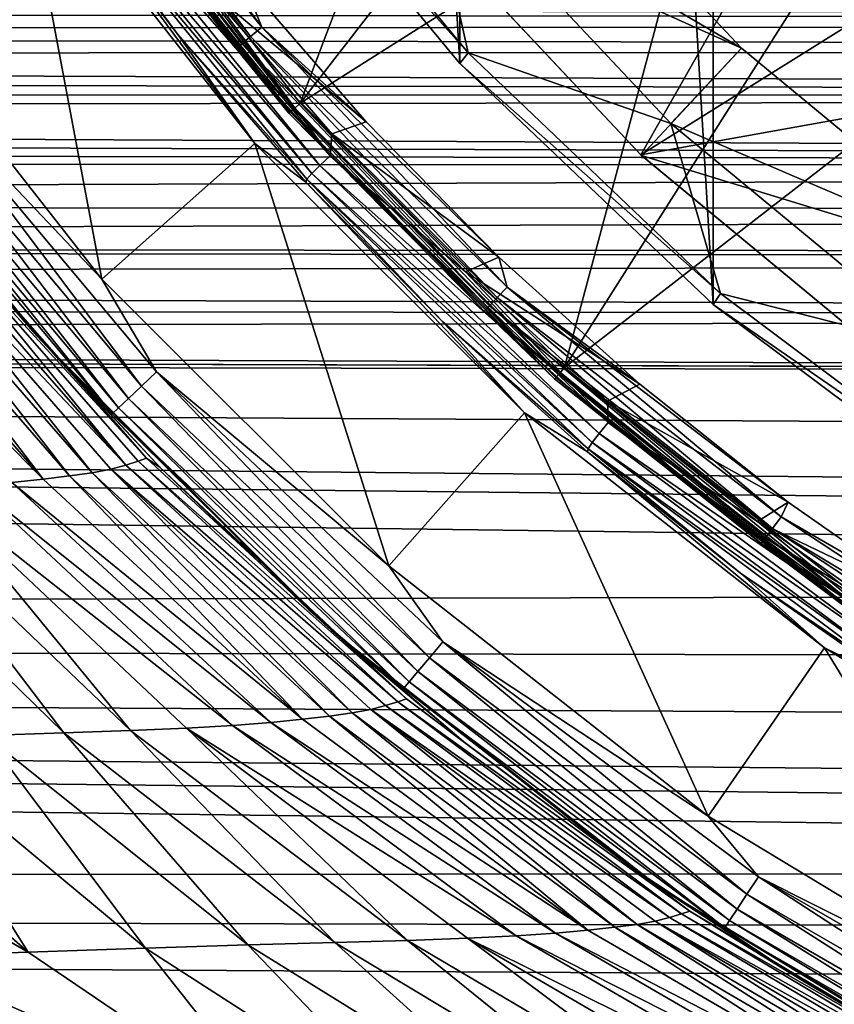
# Model space of a CAD drawing. Header units: metres. Extents: x -139 to 106, y -189 to 40.
# Tile 150 of 256: x -36.07 to -31.35, y -17.14 to -11.43. Entities that reach past the tile are written whole.
import ezdxf

# ---------------------------------------------------------------- set-up
doc = ezdxf.new("R2010")
doc.units = ezdxf.units.M
doc.layers.add('solid_153_ABGANG1_SW0003', color=7, linetype='CONTINUOUS')

msp = doc.modelspace()

# ---------------------------------------------------------------- linework, layer by layer
at = {"layer": 'solid_153_ABGANG1_SW0003'}
for points in [[(-30.425001, -14.294456, 130.062897), (-30.424988, 14.294464, 130.062897), (-32.050037, 13.078999, 130.062897)], [(-32.050049, -13.078989, 130.062897), (-32.050037, 13.078999, 130.062897), (-33.519867, 11.679803, 130.062897)], [(-32.050049, -13.078989, 130.062897), (-30.425001, -14.294456, 130.062897), (-32.050037, 13.078999, 130.062897)], [(-33.519878, -11.679791, 130.062897), (-33.519867, 11.679803, 130.062897), (-34.813831, 10.116529, 130.062897)], [(-33.519878, -11.679791, 130.062897), (-32.050049, -13.078989, 130.062897), (-33.519867, 11.679803, 130.062897)], [(-34.813839, -10.116518, 130.062897), (-33.519878, -11.679791, 130.062897), (-34.813831, 10.116529, 130.062897)], [(-33.325508, -8.954688, 139.078278), (-35.782993, -10.203654, 136.350754), (-34.445297, -11.911097, 136.350754)], [(-32.738918, -9.710915, 139.078278), (-33.325508, -8.954688, 139.078278), (-34.445297, -11.911097, 136.350754)], [(-32.106003, -10.428817, 139.078278), (-32.738918, -9.710915, 139.078278), (-34.445297, -11.911097, 136.350754)], [(-35.977745, -9.850724, 134.320236), (-35.90781, -9.804727, 134.277573), (-34.668751, -11.469069, 134.277573)], [(-34.668751, -11.469069, 134.277573), (-35.90781, -9.804727, 134.277573), (-34.781631, -11.186662, 134.262894)], [(-35.977745, -9.850724, 134.320236), (-34.732876, -11.522876, 134.320236), (-36.033226, -9.887214, 134.386703)], [(-35.977745, -9.850724, 134.320236), (-34.668751, -11.469069, 134.277573), (-34.732876, -11.522876, 134.320236)], [(-36.033226, -9.887214, 134.386703), (-34.783745, -11.565559, 134.386703), (-36.06881, -9.910617, 134.470459)], [(-36.06881, -9.910617, 134.470459), (-34.816368, -11.592935, 134.470459), (-35.855297, -10.25358, 134.562897)], [(-34.783745, -11.565559, 134.386703), (-34.816368, -11.592935, 134.470459), (-36.06881, -9.910617, 134.470459)], [(-34.732876, -11.522876, 134.320236), (-34.783745, -11.565559, 134.386703), (-36.033226, -9.887214, 134.386703)], [(-34.813839, -10.116518, 130.062897), (-34.761623, -10.05838, 134.262894), (-33.471779, -11.619242, 134.262894)], [(-33.713898, -10.517515, 134.262894), (-33.471779, -11.619242, 134.262894), (-34.761623, -10.05838, 134.262894)], [(-34.813839, -10.116518, 130.062897), (-33.471779, -11.619242, 134.262894), (-33.519878, -11.679791, 130.062897)], [(-33.905296, -10.680469, 135.26326), (-31.884768, -11.590581, 135.035141), (-33.251583, -10.135073, 135.035141)], [(-33.251583, -10.135073, 134.8629), (-31.884768, -11.590581, 134.8629), (-33.713898, -10.517515, 134.262894)], [(-31.884768, -11.590581, 135.035141), (-31.884768, -11.590581, 134.8629), (-33.251583, -10.135073, 134.8629)], [(-33.251583, -10.135073, 135.035141), (-31.884768, -11.590581, 135.035141), (-33.251583, -10.135073, 134.8629)], [(-35.822197, -10.230715, 136.288696), (-34.480953, -11.942685, 136.288696), (-35.782993, -10.203654, 136.350754)], [(-34.480953, -11.942685, 136.288696), (-34.445297, -11.911097, 136.350754), (-35.782993, -10.203654, 136.350754)], [(-35.846893, -10.247762, 136.216278), (-35.855301, -10.253577, 136.138626), (-34.511059, -11.969371, 136.138626)], [(-35.855301, -10.253577, 136.138626), (-35.855297, -10.25358, 134.562897), (-34.511059, -11.969374, 134.562897)], [(-34.511059, -11.969371, 136.138626), (-35.855301, -10.253577, 136.138626), (-34.511059, -11.969374, 134.562897)], [(-34.816368, -11.592935, 134.470459), (-34.511059, -11.969374, 134.562897), (-35.855297, -10.25358, 134.562897)], [(-35.822197, -10.230715, 136.288696), (-35.846893, -10.247762, 136.216278), (-34.503414, -11.962585, 136.216278)], [(-34.503414, -11.962585, 136.216278), (-35.846893, -10.247762, 136.216278), (-34.511059, -11.969371, 136.138626)], [(-35.822197, -10.230715, 136.288696), (-34.503414, -11.962585, 136.216278), (-34.480953, -11.942685, 136.288696)], [(-36.072033, -10.403165, 130.062897), (-37.048504, -11.077444, 130.062897), (-35.596249, -12.931066, 130.062897)], [(-34.708183, -12.143993, 130.062897), (-36.072033, -10.403165, 130.062897), (-35.596249, -12.931066, 130.062897)], [(-35.841778, -10.612328, 133.968124), (-36.072033, -10.403165, 130.062897), (-34.708183, -12.143993, 130.062897)], [(-32.106003, -10.428817, 139.078278), (-34.445297, -11.911097, 136.350754), (-32.911545, -13.444849, 136.350754)], [(-31.429258, -11.105561, 139.078278), (-32.106003, -10.428817, 139.078278), (-32.911545, -13.444849, 136.350754)], [(-35.747223, -10.529234, 134.206772), (-34.271378, -12.215289, 134.248535), (-35.680302, -10.480113, 134.248535)], [(-35.680302, -10.480113, 134.248535), (-34.271378, -12.215289, 134.248535), (-34.987305, -11.242723, 134.262894)], [(-32.468258, -12.210784, 135.868591), (-33.90834, -10.676786, 135.86882), (-31.493484, -10.493062, 138.059265)], [(-32.468258, -12.210784, 135.868591), (-31.493484, -10.493062, 138.059265), (-30.784727, -11.156889, 138.059265)], [(-35.799904, -10.569448, 134.141617), (-35.832676, -10.59777, 134.059311), (-34.378578, -12.319204, 134.141617)], [(-35.799904, -10.569448, 134.141617), (-34.331558, -12.272471, 134.206772), (-35.747223, -10.529234, 134.206772)], [(-35.799904, -10.569448, 134.141617), (-34.378578, -12.319204, 134.141617), (-34.331558, -12.272471, 134.206772)], [(-35.747223, -10.529234, 134.206772), (-34.331558, -12.272471, 134.206772), (-34.271378, -12.215289, 134.248535)], [(-33.713898, -10.517515, 134.262894), (-32.295475, -12.027982, 134.262894), (-33.471779, -11.619242, 134.262894)], [(-31.884768, -11.590581, 134.8629), (-32.295475, -12.027982, 134.262894), (-33.713898, -10.517515, 134.262894)], [(-35.832676, -10.59777, 134.059311), (-35.841778, -10.612328, 133.968124), (-35.154846, -11.512581, 133.968124)], [(-35.154846, -11.512581, 133.968124), (-35.841778, -10.612328, 133.968124), (-34.708183, -12.143993, 130.062897)], [(-34.407051, -12.351952, 134.059311), (-35.832676, -10.59777, 134.059311), (-35.154846, -11.512581, 133.968124)], [(-34.378578, -12.319204, 134.141617), (-35.832676, -10.59777, 134.059311), (-34.407051, -12.351952, 134.059311)], [(-32.468258, -12.210784, 135.868591), (-33.905296, -10.680469, 135.26326), (-33.90834, -10.676786, 135.86882)], [(-33.905296, -10.680469, 135.26326), (-32.465389, -12.213478, 135.263306), (-31.884768, -11.590581, 135.035141)], [(-32.468258, -12.210784, 135.868591), (-32.465389, -12.213478, 135.263306), (-33.905296, -10.680469, 135.26326)], [(-35.596249, -12.931066, 130.062897), (-37.048504, -11.077444, 130.062897), (-36.745651, -11.72187, 130.045853)], [(-30.711355, -11.738477, 139.078278), (-31.429258, -11.105561, 139.078278), (-32.911545, -13.444849, 136.350754)], [(-31.06321, -11.358511, 139.124588), (-31.429258, -11.105561, 139.078278), (-30.711355, -11.738477, 139.078278)], [(-34.987305, -11.242723, 134.262894), (-34.062199, -12.018867, 134.262894), (-34.781631, -11.186662, 134.262894)], [(-34.668751, -11.469069, 134.277573), (-34.781631, -11.186662, 134.262894), (-34.062199, -12.018867, 134.262894)], [(-32.468258, -12.210784, 135.868591), (-30.784727, -11.156889, 138.059265), (-30.034163, -11.772857, 138.059265)], [(-34.987305, -11.242723, 134.262894), (-34.262241, -12.089495, 134.262894), (-34.062199, -12.018867, 134.262894)], [(-34.271378, -12.215289, 134.248535), (-34.262241, -12.089495, 134.262894), (-34.987305, -11.242723, 134.262894)], [(-69.108002, -11.49395, 59.695454), (-68.828827, -11.352904, 59.597309), (-0.958187, -11.450615, 59.665108)], [(-68.828827, -11.352904, 59.597309), (0, -11.401745, 59.631088), (-0.958187, -11.450615, 59.665108)], [(-37.029354, -11.933079, 129.691803), (-37.460121, -11.361298, 129.562897), (-35.970657, -13.262456, 129.562897)], [(-36.068645, -13.151022, 102.729401), (-35.970657, -13.262456, 129.562897), (-37.460121, -11.361298, 129.562897)], [(-36.826355, -12.228679, 102.729401), (-36.068645, -13.151022, 102.729401), (-37.460121, -11.361298, 129.562897)], [(-69.108002, -11.49395, 59.695454), (-0.958187, -11.450615, 59.665108), (-1.956552, -11.604068, 59.773342)], [(-34.732876, -11.522876, 134.320236), (-34.668751, -11.469069, 134.277573), (-33.244854, -12.978313, 134.277573)], [(-34.668751, -11.469069, 134.277573), (-34.062199, -12.018867, 134.262894), (-33.292572, -12.804924, 134.262894)], [(-33.244854, -12.978313, 134.277573), (-34.668751, -11.469069, 134.277573), (-33.292572, -12.804924, 134.262894)], [(-69.392807, -11.631106, 59.792637), (-69.108002, -11.49395, 59.695454), (-1.956552, -11.604068, 59.773342)], [(-34.413391, -12.368487, 133.968124), (-35.154846, -11.512581, 133.968124), (-34.708183, -12.143993, 130.062897)], [(-34.407051, -12.351952, 134.059311), (-35.154846, -11.512581, 133.968124), (-34.413391, -12.368487, 133.968124)], [(-34.732876, -11.522876, 134.320236), (-33.302296, -13.0392, 134.320236), (-34.783745, -11.565559, 134.386703)], [(-34.732876, -11.522876, 134.320236), (-33.244854, -12.978313, 134.277573), (-33.302296, -13.0392, 134.320236)], [(-34.783745, -11.565559, 134.386703), (-33.347866, -13.0875, 134.386703), (-34.816368, -11.592935, 134.470459)], [(-34.816368, -11.592935, 134.470459), (-33.377094, -13.118478, 134.470459), (-34.511059, -11.969374, 134.562897)], [(-33.347866, -13.0875, 134.386703), (-33.377094, -13.118478, 134.470459), (-34.816368, -11.592935, 134.470459)], [(-33.302296, -13.0392, 134.320236), (-33.347866, -13.0875, 134.386703), (-34.783745, -11.565559, 134.386703)], [(-32.465389, -12.213478, 135.263306), (-30.346298, -12.863322, 135.035141), (-31.884768, -11.590581, 135.035141)], [(-31.884768, -11.590581, 134.8629), (-30.346298, -12.863322, 134.8629), (-32.295475, -12.027982, 134.262894)], [(-30.346298, -12.863322, 135.035141), (-30.346298, -12.863322, 134.8629), (-31.884768, -11.590581, 134.8629)], [(-31.884768, -11.590581, 135.035141), (-30.346298, -12.863322, 135.035141), (-31.884768, -11.590581, 134.8629)], [(-69.634315, -11.742226, 59.872646), (-69.392807, -11.631106, 59.792637), (-3.001992, -11.874112, 59.969128)], [(-69.392807, -11.631106, 59.792637), (-1.956552, -11.604068, 59.773342), (-3.001992, -11.874112, 59.969128)], [(-33.519878, -11.679791, 130.062897), (-33.471779, -11.619242, 134.262894), (-32.005974, -13.016117, 134.262894)], [(-32.295475, -12.027982, 134.262894), (-32.005974, -13.016117, 134.262894), (-33.471779, -11.619242, 134.262894)], [(-33.519878, -11.679791, 130.062897), (-32.005974, -13.016117, 134.262894), (-32.050049, -13.078989, 130.062897)], [(-69.879669, -11.850576, 59.95179), (-69.634315, -11.742226, 59.872646), (-3.001992, -11.874112, 59.969128)], [(-36.745651, -11.72187, 130.045853), (-36.842468, -11.793949, 129.995834), (-35.366158, -13.553349, 129.995834)], [(-35.278362, -13.470517, 130.045853), (-36.745651, -11.72187, 130.045853), (-35.366158, -13.553349, 129.995834)], [(-35.596249, -12.931066, 130.062897), (-36.745651, -11.72187, 130.045853), (-35.278362, -13.470517, 130.045853)], [(-30.711355, -11.738477, 139.078278), (-32.911545, -13.444849, 136.350754), (-31.204102, -14.782545, 136.350754)], [(-36.842468, -11.793949, 129.995834), (-36.925591, -11.85583, 129.91626), (-35.441532, -13.624461, 129.91626)], [(-35.366158, -13.553349, 129.995834), (-36.842468, -11.793949, 129.995834), (-35.441532, -13.624461, 129.91626)], [(-30.84724, -13.552132, 135.868408), (-32.468258, -12.210784, 135.868591), (-30.034163, -11.772857, 138.059265)], [(-70.128609, -11.956037, 60.029896), (-69.879669, -11.850576, 59.95179), (-3.001992, -11.874112, 59.969128)], [(-70.128609, -11.956037, 60.029896), (-3.001992, -11.874112, 59.969128), (-4.110947, -12.276272, 60.273754)], [(-36.925591, -11.85583, 129.91626), (-36.989334, -11.903287, 129.812546), (-35.499336, -13.678997, 129.812546)], [(-35.441532, -13.624461, 129.91626), (-36.925591, -11.85583, 129.91626), (-35.499336, -13.678997, 129.812546)], [(-36.989334, -11.903287, 129.812546), (-37.029354, -11.933079, 129.691803), (-35.535625, -13.713233, 129.691803)], [(-35.535625, -13.713233, 129.691803), (-37.029354, -11.933079, 129.691803), (-35.970657, -13.262456, 129.562897)], [(-35.499336, -13.678997, 129.812546), (-36.989334, -11.903287, 129.812546), (-35.535625, -13.713233, 129.691803)], [(-34.480953, -11.942685, 136.288696), (-32.943134, -13.480505, 136.288696), (-34.445297, -11.911097, 136.350754)], [(-32.943134, -13.480505, 136.288696), (-32.911545, -13.444849, 136.350754), (-34.445297, -11.911097, 136.350754)], [(-70.380974, -12.058547, 60.10685), (-70.128609, -11.956037, 60.029896), (-4.110947, -12.276272, 60.273754)], [(-34.503414, -11.962585, 136.216278), (-34.511059, -11.969371, 136.138626), (-32.969807, -13.510624, 136.138626)], [(-34.511059, -11.969371, 136.138626), (-34.511059, -11.969374, 134.562897), (-32.969803, -13.510628, 134.562897)], [(-32.969807, -13.510624, 136.138626), (-34.511059, -11.969371, 136.138626), (-32.969803, -13.510628, 134.562897)], [(-33.377094, -13.118478, 134.470459), (-32.969803, -13.510628, 134.562897), (-34.511059, -11.969374, 134.562897)], [(-34.480953, -11.942685, 136.288696), (-34.503414, -11.962585, 136.216278), (-32.963032, -13.502968, 136.216278)], [(-32.963032, -13.502968, 136.216278), (-34.503414, -11.962585, 136.216278), (-32.969807, -13.510624, 136.138626)], [(-34.480953, -11.942685, 136.288696), (-32.963032, -13.502968, 136.216278), (-32.943134, -13.480505, 136.288696)], [(-34.262241, -12.089495, 134.262894), (-33.292572, -12.804924, 134.262894), (-34.062199, -12.018867, 134.262894)], [(-32.295475, -12.027982, 134.262894), (-30.698936, -13.348756, 134.262894), (-32.005974, -13.016117, 134.262894)], [(-30.346298, -12.863322, 134.8629), (-30.698936, -13.348756, 134.262894), (-32.295475, -12.027982, 134.262894)], [(-70.636871, -12.158197, 60.182652), (-70.380974, -12.058547, 60.10685), (-4.110947, -12.276272, 60.273754)], [(-34.271378, -12.215289, 134.248535), (-33.485977, -12.889631, 134.262894), (-34.262241, -12.089495, 134.262894)], [(-34.262241, -12.089495, 134.262894), (-33.485977, -12.889631, 134.262894), (-33.292572, -12.804924, 134.262894)], [(-70.896286, -12.255018, 60.257252), (-70.636871, -12.158197, 60.182652), (-4.110947, -12.276272, 60.273754)], [(-34.708183, -12.143993, 130.062897), (-35.596249, -12.931066, 130.062897), (-33.931152, -14.59612, 130.062897)], [(-33.14444, -13.707735, 130.062897), (-34.708183, -12.143993, 130.062897), (-33.931152, -14.59612, 130.062897)], [(-34.413391, -12.368487, 133.968124), (-34.708183, -12.143993, 130.062897), (-33.14444, -13.707735, 130.062897)], [(-34.331558, -12.272471, 134.206772), (-32.658661, -13.762884, 134.248535), (-34.271378, -12.215289, 134.248535)], [(-34.271378, -12.215289, 134.248535), (-32.658661, -13.762884, 134.248535), (-33.485977, -12.889631, 134.262894)], [(-30.84724, -13.552132, 135.868408), (-32.465389, -12.213478, 135.263306), (-32.468258, -12.210784, 135.868591)], [(-32.465389, -12.213478, 135.263306), (-30.844719, -13.553964, 135.263351), (-30.346298, -12.863322, 135.035141)], [(-30.84724, -13.552132, 135.868408), (-30.844719, -13.553964, 135.263351), (-32.465389, -12.213478, 135.263306)], [(-71.623642, -12.502853, 60.452564), (-70.896286, -12.255018, 60.257252), (-4.110947, -12.276272, 60.273754)], [(-71.623642, -12.502853, 60.452564), (-4.110947, -12.276272, 60.273754), (-4.690333, -12.53178, 60.475777)], [(-36.693287, -12.426287, 102.079887), (-36.068645, -13.151022, 102.729401), (-36.826355, -12.228679, 102.729401)], [(-34.378578, -12.319204, 134.141617), (-32.71114, -13.827211, 134.206772), (-34.331558, -12.272471, 134.206772)], [(-34.331558, -12.272471, 134.206772), (-32.71114, -13.827211, 134.206772), (-32.658661, -13.762884, 134.248535)], [(-34.378578, -12.319204, 134.141617), (-34.407051, -12.351952, 134.059311), (-32.751694, -13.879674, 134.141617)], [(-34.378578, -12.319204, 134.141617), (-32.751694, -13.879674, 134.141617), (-32.71114, -13.827211, 134.206772)], [(-34.407051, -12.351952, 134.059311), (-34.413391, -12.368487, 133.968124), (-33.620266, -13.176747, 133.968124)], [(-33.620266, -13.176747, 133.968124), (-34.413391, -12.368487, 133.968124), (-33.14444, -13.707735, 130.062897)], [(-32.775284, -13.91621, 134.059311), (-34.407051, -12.351952, 134.059311), (-33.620266, -13.176747, 133.968124)], [(-32.751694, -13.879674, 134.141617), (-34.407051, -12.351952, 134.059311), (-32.775284, -13.91621, 134.059311)], [(-36.809151, -12.464886, 100.783478), (-35.457043, -14.011312, 100.518288), (-36.739525, -12.443908, 101.43071)], [(-36.739525, -12.443908, 101.43071), (-35.336971, -13.971097, 101.991631), (-36.693287, -12.426287, 102.079887)], [(-36.739525, -12.443908, 101.43071), (-35.385731, -13.989004, 101.254074), (-35.336971, -13.971097, 101.991631)], [(-35.457043, -14.011312, 100.518288), (-35.385731, -13.989004, 101.254074), (-36.739525, -12.443908, 101.43071)], [(-36.693287, -12.426287, 102.079887), (-35.336971, -13.971097, 101.991631), (-36.068645, -13.151022, 102.729401)], [(-72.40728, -12.738045, 60.643883), (-71.623642, -12.502853, 60.452564), (-4.690333, -12.53178, 60.475777)], [(-37.132263, -12.52457, 98.862465), (-35.783794, -14.073703, 98.330017), (-37.003387, -12.506776, 99.498131)], [(-37.003387, -12.506776, 99.498131), (-35.653172, -14.055181, 99.055), (-36.895824, -12.487326, 100.138725)], [(-35.783794, -14.073703, 98.330017), (-35.653172, -14.055181, 99.055), (-37.003387, -12.506776, 99.498131)], [(-36.895824, -12.487326, 100.138725), (-35.457043, -14.011312, 100.518288), (-36.809151, -12.464886, 100.783478)], [(-36.895824, -12.487326, 100.138725), (-35.544537, -14.034822, 99.78466), (-35.457043, -14.011312, 100.518288)], [(-35.653172, -14.055181, 99.055), (-35.544537, -14.034822, 99.78466), (-36.895824, -12.487326, 100.138725)], [(-72.40728, -12.738045, 60.643883), (-4.690333, -12.53178, 60.475777), (-5.204761, -12.783305, 60.681385)], [(-37.45882, -12.561475, 97.608719), (-35.937649, -14.092245, 97.610184), (-37.283184, -12.542589, 98.232285)], [(-37.45882, -12.561475, 97.608719), (-36.118317, -14.111481, 96.896599), (-35.937649, -14.092245, 97.610184)], [(-37.283184, -12.542589, 98.232285), (-35.937649, -14.092245, 97.610184), (-37.132263, -12.52457, 98.862465)], [(-35.937649, -14.092245, 97.610184), (-35.783794, -14.073703, 98.330017), (-37.132263, -12.52457, 98.862465)], [(-73.195663, -12.936325, 60.809856), (-72.40728, -12.738045, 60.643883), (-5.283485, -12.823742, 60.71508)], [(-72.40728, -12.738045, 60.643883), (-5.204761, -12.783305, 60.681385), (-5.283485, -12.823742, 60.71508)], [(-73.195663, -12.936325, 60.809856), (-5.283485, -12.823742, 60.71508), (-5.886232, -13.150681, 60.994278)], [(-33.485977, -12.889631, 134.262894), (-32.475719, -13.541811, 134.262894), (-33.292572, -12.804924, 134.262894)], [(-33.244854, -12.978313, 134.277573), (-33.292572, -12.804924, 134.262894), (-32.475719, -13.541811, 134.262894)], [(-33.485977, -12.889631, 134.262894), (-32.661518, -13.640032, 134.262894), (-32.475719, -13.541811, 134.262894)], [(-32.658661, -13.762884, 134.248535), (-32.661518, -13.640032, 134.262894), (-33.485977, -12.889631, 134.262894)], [(-73.931786, -13.084539, 60.93681), (-73.195663, -12.936325, 60.809856), (-5.886232, -13.150681, 60.994278)], [(-33.931152, -14.59612, 130.062897), (-35.596249, -12.931066, 130.062897), (-35.278362, -13.470517, 130.045853)], [(-33.302296, -13.0392, 134.320236), (-33.244854, -12.978313, 134.277573), (-31.655373, -14.312048, 134.277573)], [(-33.244854, -12.978313, 134.277573), (-32.475719, -13.541811, 134.262894), (-31.614834, -14.226639, 134.262894)], [(-31.655373, -14.312048, 134.277573), (-33.244854, -12.978313, 134.277573), (-31.614834, -14.226639, 134.262894)], [(-32.050049, -13.078989, 130.062897), (-32.005974, -13.016117, 134.262894), (-30.384851, -14.229333, 134.262894)], [(-30.698936, -13.348756, 134.262894), (-30.384851, -14.229333, 134.262894), (-32.005974, -13.016117, 134.262894)], [(-75.23159, -13.253212, 61.084377), (-73.931786, -13.084539, 60.93681), (-5.886232, -13.150681, 60.994278)], [(-33.302296, -13.0392, 134.320236), (-31.705359, -14.37919, 134.320236), (-33.347866, -13.0875, 134.386703)], [(-33.302296, -13.0392, 134.320236), (-31.655373, -14.312048, 134.277573), (-31.705359, -14.37919, 134.320236)], [(-32.050049, -13.078989, 130.062897), (-30.384851, -14.229333, 134.262894), (-30.425001, -14.294456, 130.062897)], [(-33.347866, -13.0875, 134.386703), (-31.745012, -14.432455, 134.386703), (-33.377094, -13.118478, 134.470459)], [(-33.377094, -13.118478, 134.470459), (-31.770443, -14.466616, 134.470459), (-32.969803, -13.510628, 134.562897)], [(-31.745012, -14.432455, 134.386703), (-31.770443, -14.466616, 134.470459), (-33.377094, -13.118478, 134.470459)], [(-31.705359, -14.37919, 134.320236), (-31.745012, -14.432455, 134.386703), (-33.347866, -13.0875, 134.386703)], [(-75.23159, -13.253212, 61.084377), (-5.886232, -13.150681, 60.994278), (-6.493194, -13.510298, 61.315845)], [(-36.068645, -13.151022, 102.729401), (-35.258194, -14.02557, 102.729401), (-35.970657, -13.262456, 129.562897)], [(-35.336971, -13.971097, 101.991631), (-35.258194, -14.02557, 102.729401), (-36.068645, -13.151022, 102.729401)], [(-32.77853, -13.934249, 133.968124), (-33.620266, -13.176747, 133.968124), (-33.14444, -13.707735, 130.062897)], [(-32.775284, -13.91621, 134.059311), (-33.620266, -13.176747, 133.968124), (-32.77853, -13.934249, 133.968124)], [(-76.50032, -13.30579, 61.131065), (-75.23159, -13.253212, 61.084377), (-6.493194, -13.510298, 61.315845)], [(-116.999969, -13.262449, 61.092556), (-7.883172, -14.444225, 62.229324), (-8.262062, -14.725451, 62.529072)], [(-116.999969, -14.970211, 62.800316), (-116.999969, -13.262449, 61.092556), (-8.262062, -14.725451, 62.529072)], [(-116.999969, -13.262449, 61.092556), (-7.689905, -14.305211, 62.085617), (-7.883172, -14.444225, 62.229324)], [(-116.999969, -13.262449, 61.092556), (-7.097087, -13.89741, 61.680077), (-7.689905, -14.305211, 62.085617)], [(-116.999969, -13.262449, 61.092556), (-6.493194, -13.510298, 61.315845), (-7.097087, -13.89741, 61.680077)], [(-116.999969, -13.262449, 61.092556), (-76.50032, -13.30579, 61.131065), (-6.493194, -13.510298, 61.315845)], [(-35.535625, -13.713233, 129.691803), (-35.970657, -13.262456, 129.562897), (-34.262894, -14.970218, 129.562897)], [(-34.39621, -14.851042, 102.729401), (-34.262894, -14.970218, 129.562897), (-35.970657, -13.262456, 129.562897)], [(-35.258194, -14.02557, 102.729401), (-34.39621, -14.851042, 102.729401), (-35.970657, -13.262456, 129.562897)], [(-35.278362, -13.470517, 130.045853), (-35.366158, -13.553349, 129.995834), (-33.695576, -15.129462, 129.995834)], [(-33.617989, -15.036998, 130.045853), (-35.278362, -13.470517, 130.045853), (-33.695576, -15.129462, 129.995834)], [(-33.931152, -14.59612, 130.062897), (-35.278362, -13.470517, 130.045853), (-33.617989, -15.036998, 130.045853)], [(-32.943134, -13.480505, 136.288696), (-32.963032, -13.502968, 136.216278), (-31.248209, -14.846446, 136.216278)], [(-32.943134, -13.480505, 136.288696), (-31.231161, -14.821749, 136.288696), (-32.911545, -13.444849, 136.350754)], [(-32.943134, -13.480505, 136.288696), (-31.248209, -14.846446, 136.216278), (-31.231161, -14.821749, 136.288696)], [(-31.231161, -14.821749, 136.288696), (-31.204102, -14.782545, 136.350754), (-32.911545, -13.444849, 136.350754)], [(-32.963032, -13.502968, 136.216278), (-32.969807, -13.510624, 136.138626), (-31.254011, -14.854862, 136.138626)], [(-32.969807, -13.510624, 136.138626), (-32.969803, -13.510628, 134.562897), (-31.254005, -14.854865, 134.562897)], [(-31.254011, -14.854862, 136.138626), (-32.969807, -13.510624, 136.138626), (-31.254005, -14.854865, 134.562897)], [(-31.770443, -14.466616, 134.470459), (-31.254005, -14.854865, 134.562897), (-32.969803, -13.510628, 134.562897)], [(-31.248209, -14.846446, 136.216278), (-32.963032, -13.502968, 136.216278), (-31.254011, -14.854862, 136.138626)], [(-32.661518, -13.640032, 134.262894), (-31.614834, -14.226639, 134.262894), (-32.475719, -13.541811, 134.262894)], [(-35.366158, -13.553349, 129.995834), (-35.441532, -13.624461, 129.91626), (-33.762184, -15.208844, 129.91626)], [(-33.695576, -15.129462, 129.995834), (-35.366158, -13.553349, 129.995834), (-33.762184, -15.208844, 129.91626)], [(-35.441532, -13.624461, 129.91626), (-35.499336, -13.678997, 129.812546), (-33.813267, -15.269722, 129.812546)], [(-33.762184, -15.208844, 129.91626), (-35.441532, -13.624461, 129.91626), (-33.813267, -15.269722, 129.812546)], [(-32.661518, -13.640032, 134.262894), (-31.79211, -14.337749, 134.262894), (-31.614834, -14.226639, 134.262894)], [(-32.658661, -13.762884, 134.248535), (-31.79211, -14.337749, 134.262894), (-32.661518, -13.640032, 134.262894)], [(-35.499336, -13.678997, 129.812546), (-35.535625, -13.713233, 129.691803), (-33.845333, -15.30794, 129.691803)], [(-33.845333, -15.30794, 129.691803), (-35.535625, -13.713233, 129.691803), (-34.262894, -14.970218, 129.562897)], [(-33.813267, -15.269722, 129.812546), (-35.499336, -13.678997, 129.812546), (-33.845333, -15.30794, 129.691803)], [(-33.14444, -13.707735, 130.062897), (-33.931152, -14.59612, 130.062897), (-32.077499, -16.048328, 130.062897)], [(-31.403612, -15.071587, 130.062897), (-33.14444, -13.707735, 130.062897), (-32.077499, -16.048328, 130.062897)], [(-32.77853, -13.934249, 133.968124), (-33.14444, -13.707735, 130.062897), (-31.403612, -15.071587, 130.062897)], [(-32.71114, -13.827211, 134.206772), (-30.866917, -15.09913, 134.248535), (-32.658661, -13.762884, 134.248535)], [(-32.658661, -13.762884, 134.248535), (-30.866917, -15.09913, 134.248535), (-31.79211, -14.337749, 134.262894)], [(-32.751694, -13.879674, 134.141617), (-30.910852, -15.169574, 134.206772), (-32.71114, -13.827211, 134.206772)], [(-32.71114, -13.827211, 134.206772), (-30.910852, -15.169574, 134.206772), (-30.866917, -15.09913, 134.248535)], [(-32.751694, -13.879674, 134.141617), (-32.775284, -13.91621, 134.059311), (-30.94425, -15.226882, 134.141617)], [(-32.751694, -13.879674, 134.141617), (-30.94425, -15.226882, 134.141617), (-30.910852, -15.169574, 134.206772)], [(-32.775284, -13.91621, 134.059311), (-32.77853, -13.934249, 133.968124), (-31.891422, -14.638074, 133.968124)], [(-31.891422, -14.638074, 133.968124), (-32.77853, -13.934249, 133.968124), (-31.403612, -15.071587, 130.062897)], [(-30.962469, -15.266493, 134.059311), (-32.775284, -13.91621, 134.059311), (-31.891422, -14.638074, 133.968124)], [(-30.94425, -15.226882, 134.141617), (-32.775284, -13.91621, 134.059311), (-30.962469, -15.266493, 134.059311)], [(-35.457043, -14.011312, 100.518288), (-33.878822, -15.383956, 101.055893), (-35.385731, -13.989004, 101.254074)], [(-35.385731, -13.989004, 101.254074), (-33.82872, -15.36676, 101.892639), (-35.336971, -13.971097, 101.991631)], [(-35.385731, -13.989004, 101.254074), (-33.878822, -15.383956, 101.055893), (-33.82872, -15.36676, 101.892639)], [(-35.336971, -13.971097, 101.991631), (-33.82872, -15.36676, 101.892639), (-35.258194, -14.02557, 102.729401)], [(-35.783794, -14.073703, 98.330017), (-34.275581, -15.467714, 97.732399), (-35.653172, -14.055181, 99.055)], [(-35.653172, -14.055181, 99.055), (-34.144615, -15.449533, 98.557648), (-35.544537, -14.034822, 99.78466)], [(-34.275581, -15.467714, 97.732399), (-34.144615, -15.449533, 98.557648), (-35.653172, -14.055181, 99.055)], [(-35.544537, -14.034822, 99.78466), (-33.949997, -15.406242, 100.220695), (-35.457043, -14.011312, 100.518288)], [(-35.544537, -14.034822, 99.78466), (-34.036526, -15.429478, 99.387306), (-33.949997, -15.406242, 100.220695)], [(-34.144615, -15.449533, 98.557648), (-34.036526, -15.429478, 99.387306), (-35.544537, -14.034822, 99.78466)], [(-35.457043, -14.011312, 100.518288), (-33.949997, -15.406242, 100.220695), (-33.878822, -15.383956, 101.055893)], [(-33.82872, -15.36676, 101.892639), (-34.39621, -14.851042, 102.729401), (-35.258194, -14.02557, 102.729401)], [(-36.331734, -14.129876, 96.191681), (-34.616199, -15.50443, 96.09729), (-36.118317, -14.111481, 96.896599)], [(-36.118317, -14.111481, 96.896599), (-34.431244, -15.485799, 96.911919), (-35.937649, -14.092245, 97.610184)], [(-36.118317, -14.111481, 96.896599), (-34.616199, -15.50443, 96.09729), (-34.431244, -15.485799, 96.911919)], [(-35.937649, -14.092245, 97.610184), (-34.431244, -15.485799, 96.911919), (-35.783794, -14.073703, 98.330017)], [(-34.431244, -15.485799, 96.911919), (-34.275581, -15.467714, 97.732399), (-35.783794, -14.073703, 98.330017)], [(-37.241329, -14.174385, 94.174484), (-35.817131, -15.565214, 92.978645), (-36.886578, -14.160512, 94.825752)], [(-36.886578, -14.160512, 94.825752), (-35.429546, -15.55168, 93.725838), (-36.585426, -14.146088, 95.499802)], [(-35.817131, -15.565214, 92.978645), (-35.429546, -15.55168, 93.725838), (-36.886578, -14.160512, 94.825752)], [(-36.585426, -14.146088, 95.499802), (-34.837891, -15.52213, 95.291183), (-36.331734, -14.129876, 96.191681)], [(-36.585426, -14.146088, 95.499802), (-35.105885, -15.537712, 94.498749), (-34.837891, -15.52213, 95.291183)], [(-35.429546, -15.55168, 93.725838), (-35.105885, -15.537712, 94.498749), (-36.585426, -14.146088, 95.499802)], [(-36.331734, -14.129876, 96.191681), (-34.837891, -15.52213, 95.291183), (-34.616199, -15.50443, 96.09729)], [(-36.273746, -15.580289, 92.269241), (-35.817131, -15.565214, 92.978645), (-37.241329, -14.174385, 94.174484)], [(-31.79211, -14.337749, 134.262894), (-30.713112, -14.856871, 134.262894), (-31.614834, -14.226639, 134.262894)], [(-31.655373, -14.312048, 134.277573), (-31.614834, -14.226639, 134.262894), (-30.713112, -14.856871, 134.262894)], [(-31.79211, -14.337749, 134.262894), (-30.880983, -14.980188, 134.262894), (-30.713112, -14.856871, 134.262894)], [(-30.866917, -15.09913, 134.248535), (-30.880983, -14.980188, 134.262894), (-31.79211, -14.337749, 134.262894)], [(-31.705359, -14.37919, 134.320236), (-31.655373, -14.312048, 134.277573), (-29.921801, -15.452236, 134.277573)], [(-29.921801, -15.452236, 134.277573), (-31.655373, -14.312048, 134.277573), (-30.713112, -14.856871, 134.262894)], [(-31.705359, -14.37919, 134.320236), (-29.963654, -15.524728, 134.320236), (-31.745012, -14.432455, 134.386703)], [(-31.705359, -14.37919, 134.320236), (-29.921801, -15.452236, 134.277573), (-29.963654, -15.524728, 134.320236)], [(-31.745012, -14.432455, 134.386703), (-29.996855, -15.582235, 134.386703), (-31.770443, -14.466616, 134.470459)], [(-29.963654, -15.524728, 134.320236), (-29.996855, -15.582235, 134.386703), (-31.745012, -14.432455, 134.386703)], [(-31.770443, -14.466616, 134.470459), (-30.01815, -15.619118, 134.470459), (-31.254005, -14.854865, 134.562897)], [(-29.996855, -15.582235, 134.386703), (-30.01815, -15.619118, 134.470459), (-31.770443, -14.466616, 134.470459)], [(-32.077499, -16.048328, 130.062897), (-33.931152, -14.59612, 130.062897), (-33.617989, -15.036998, 130.045853)], [(-30.96236, -15.285511, 133.968124), (-31.891422, -14.638074, 133.968124), (-31.403612, -15.071587, 130.062897)], [(-30.962469, -15.266493, 134.059311), (-31.891422, -14.638074, 133.968124), (-30.96236, -15.285511, 133.968124)], [(-116.999969, -14.970211, 62.800316), (-8.262062, -14.725451, 62.529072), (-8.804191, -15.148483, 63.004311)], [(-34.39621, -14.851042, 102.729401), (-33.483887, -15.625737, 102.729401), (-34.262894, -14.970218, 129.562897)], [(-33.82872, -15.36676, 101.892639), (-33.483887, -15.625737, 102.729401), (-34.39621, -14.851042, 102.729401)], [(-116.999969, -14.970211, 62.800316), (-9.968705, -16.147909, 64.262558), (-10.199231, -16.363071, 64.562782)], [(-116.999969, -16.459673, 64.701477), (-116.999969, -14.970211, 62.800316), (-10.199231, -16.363071, 64.562782)], [(-116.999969, -14.970211, 62.800316), (-9.77554, -15.972558, 64.026276), (-9.968705, -16.147909, 64.262558)], [(-116.999969, -14.970211, 62.800316), (-9.309908, -15.566165, 63.505127), (-9.77554, -15.972558, 64.026276)], [(-116.999969, -14.970211, 62.800316), (-8.804191, -15.148483, 63.004311), (-9.309908, -15.566165, 63.505127)], [(-33.845333, -15.30794, 129.691803), (-34.262894, -14.970218, 129.562897), (-32.361736, -16.459679, 129.562897)], [(-32.52573, -16.345266, 102.729401), (-32.361736, -16.459679, 129.562897), (-34.262894, -14.970218, 129.562897)], [(-33.483887, -15.625737, 102.729401), (-32.52573, -16.345266, 102.729401), (-34.262894, -14.970218, 129.562897)], [(-33.617989, -15.036998, 130.045853), (-33.695576, -15.129462, 129.995834), (-31.853312, -16.500977, 129.995834)], [(-31.786983, -16.400129, 130.045853), (-33.617989, -15.036998, 130.045853), (-31.853312, -16.500977, 129.995834)], [(-32.077499, -16.048328, 130.062897), (-33.617989, -15.036998, 130.045853), (-31.786983, -16.400129, 130.045853)], [(-31.403612, -15.071587, 130.062897), (-32.077499, -16.048328, 130.062897), (-30.062313, -17.266512, 130.062897)], [(-29.511084, -16.215662, 130.062897), (-31.403612, -15.071587, 130.062897), (-30.062313, -17.266512, 130.062897)], [(-30.96236, -15.285511, 133.968124), (-31.403612, -15.071587, 130.062897), (-29.511084, -16.215662, 130.062897)], [(-33.695576, -15.129462, 129.995834), (-33.762184, -15.208844, 129.91626), (-31.910254, -16.587553, 129.91626)], [(-31.853312, -16.500977, 129.995834), (-33.695576, -15.129462, 129.995834), (-31.910254, -16.587553, 129.91626)], [(-33.762184, -15.208844, 129.91626), (-33.813267, -15.269722, 129.812546), (-31.953924, -16.65395, 129.812546)], [(-31.910254, -16.587553, 129.91626), (-33.762184, -15.208844, 129.91626), (-31.953924, -16.65395, 129.812546)], [(-33.813267, -15.269722, 129.812546), (-33.845333, -15.30794, 129.691803), (-31.981339, -16.695633, 129.691803)], [(-31.981339, -16.695633, 129.691803), (-33.845333, -15.30794, 129.691803), (-32.361736, -16.459679, 129.562897)], [(-31.953924, -16.65395, 129.812546), (-33.813267, -15.269722, 129.812546), (-31.981339, -16.695633, 129.691803)], [(-33.878822, -15.383956, 101.055893), (-32.183968, -16.600195, 101.783607), (-33.82872, -15.36676, 101.892639)], [(-33.82872, -15.36676, 101.892639), (-32.183968, -16.600195, 101.783607), (-33.483887, -15.625737, 102.729401)], [(-34.036526, -15.429478, 99.387306), (-32.302475, -16.636414, 99.892807), (-33.949997, -15.406242, 100.220695)], [(-33.949997, -15.406242, 100.220695), (-32.233692, -16.615643, 100.837563), (-33.878822, -15.383956, 101.055893)], [(-33.949997, -15.406242, 100.220695), (-32.302475, -16.636414, 99.892807), (-32.233692, -16.615643, 100.837563)], [(-33.878822, -15.383956, 101.055893), (-32.233692, -16.615643, 100.837563), (-32.183968, -16.600195, 101.783607)], [(-34.431244, -15.485799, 96.911919), (-32.776279, -16.709764, 96.142418), (-34.275581, -15.467714, 97.732399)], [(-34.275581, -15.467714, 97.732399), (-32.620529, -16.693178, 97.073837), (-34.144615, -15.449533, 98.557648)], [(-32.776279, -16.709764, 96.142418), (-32.620529, -16.693178, 97.073837), (-34.275581, -15.467714, 97.732399)], [(-34.144615, -15.449533, 98.557648), (-32.491188, -16.676451, 98.009605), (-34.036526, -15.429478, 99.387306)], [(-32.620529, -16.693178, 97.073837), (-32.491188, -16.676451, 98.009605), (-34.144615, -15.449533, 98.557648)], [(-34.036526, -15.429478, 99.387306), (-32.385784, -16.657944, 98.949478), (-32.302475, -16.636414, 99.892807)], [(-32.491188, -16.676451, 98.009605), (-32.385784, -16.657944, 98.949478), (-34.036526, -15.429478, 99.387306)], [(-35.429546, -15.55168, 93.725838), (-33.822552, -16.769356, 92.51368), (-35.105885, -15.537712, 94.498749)], [(-35.105885, -15.537712, 94.498749), (-33.19331, -16.742769, 94.29879), (-34.837891, -15.52213, 95.291183)], [(-35.105885, -15.537712, 94.498749), (-33.475494, -16.756763, 93.395538), (-33.19331, -16.742769, 94.29879)], [(-33.822552, -16.769356, 92.51368), (-33.475494, -16.756763, 93.395538), (-35.105885, -15.537712, 94.498749)], [(-34.837891, -15.52213, 95.291183), (-32.964176, -16.726767, 95.216431), (-34.616199, -15.50443, 96.09729)], [(-34.837891, -15.52213, 95.291183), (-33.19331, -16.742769, 94.29879), (-32.964176, -16.726767, 95.216431)], [(-34.616199, -15.50443, 96.09729), (-32.776279, -16.709764, 96.142418), (-34.431244, -15.485799, 96.911919)], [(-34.616199, -15.50443, 96.09729), (-32.964176, -16.726767, 95.216431), (-32.776279, -16.709764, 96.142418)], [(-37.407356, -15.622706, 91.020164), (-36.023758, -16.836952, 89.435814), (-36.803272, -15.599182, 91.612022)], [(-36.803272, -15.599182, 91.612022), (-35.342194, -16.813774, 90.104965), (-36.273746, -15.580289, 92.269241)], [(-36.023758, -16.836952, 89.435814), (-35.342194, -16.813774, 90.104965), (-36.803272, -15.599182, 91.612022)], [(-36.273746, -15.580289, 92.269241), (-34.750027, -16.795683, 90.851997), (-35.817131, -15.565214, 92.978645)], [(-35.342194, -16.813774, 90.104965), (-34.750027, -16.795683, 90.851997), (-36.273746, -15.580289, 92.269241)], [(-35.817131, -15.565214, 92.978645), (-34.245144, -16.781683, 91.660828), (-35.429546, -15.55168, 93.725838)], [(-34.750027, -16.795683, 90.851997), (-34.245144, -16.781683, 91.660828), (-35.817131, -15.565214, 92.978645)], [(-34.245144, -16.781683, 91.660828), (-33.822552, -16.769356, 92.51368), (-35.429546, -15.55168, 93.725838)], [(-38.074924, -15.649249, 90.499222), (-36.023758, -16.836952, 89.435814), (-37.407356, -15.622706, 91.020164)], [(-38.074924, -15.649249, 90.499222), (-36.781227, -16.863501, 88.851471), (-36.023758, -16.836952, 89.435814)], [(-32.183968, -16.600195, 101.783607), (-32.52573, -16.345266, 102.729401), (-33.483887, -15.625737, 102.729401)], [(-30.062313, -17.266512, 130.062897), (-32.077499, -16.048328, 130.062897), (-31.786983, -16.400129, 130.045853)], [(-116.999969, -16.459673, 64.701477), (-10.199231, -16.363071, 64.562782), (-10.580677, -16.73485, 65.110847)], [(-32.52573, -16.345266, 102.729401), (-31.528202, -17.00489, 102.729401), (-32.361736, -16.459679, 129.562897)], [(-32.183968, -16.600195, 101.783607), (-31.528202, -17.00489, 102.729401), (-32.52573, -16.345266, 102.729401)], [(-31.786983, -16.400129, 130.045853), (-31.853312, -16.500977, 129.995834), (-29.864283, -17.649342, 129.995834)], [(-29.81011, -17.541477, 130.045853), (-31.786983, -16.400129, 130.045853), (-29.864283, -17.649342, 129.995834)], [(-30.062313, -17.266512, 130.062897), (-31.786983, -16.400129, 130.045853), (-29.81011, -17.541477, 130.045853)], [(-116.999969, -16.459673, 64.701477), (-10.920226, -17.085918, 65.667038), (-11.21887, -17.415205, 66.228622)], [(-116.999969, -17.709116, 66.768303), (-116.999969, -16.459673, 64.701477), (-11.21887, -17.415205, 66.228622)], [(-116.999969, -16.459673, 64.701477), (-10.580677, -16.73485, 65.110847), (-10.920226, -17.085918, 65.667038)], [(-31.981339, -16.695633, 129.691803), (-32.361736, -16.459679, 129.562897), (-30.294903, -17.709122, 129.562897)], [(-30.494602, -17.602867, 102.729401), (-30.294903, -17.709122, 129.562897), (-32.361736, -16.459679, 129.562897)], [(-31.528202, -17.00489, 102.729401), (-30.494602, -17.602867, 102.729401), (-32.361736, -16.459679, 129.562897)], [(-31.853312, -16.500977, 129.995834), (-31.910254, -16.587553, 129.91626), (-29.910789, -17.741945, 129.91626)], [(-29.864283, -17.649342, 129.995834), (-31.853312, -16.500977, 129.995834), (-29.910789, -17.741945, 129.91626)], [(-32.302475, -16.636414, 99.892807), (-30.465475, -17.671347, 100.60051), (-32.233692, -16.615643, 100.837563)], [(-32.233692, -16.615643, 100.837563), (-30.418404, -17.658712, 101.665237), (-32.183968, -16.600195, 101.783607)], [(-32.233692, -16.615643, 100.837563), (-30.465475, -17.671347, 100.60051), (-30.418404, -17.658712, 101.665237)], [(-32.183968, -16.600195, 101.783607), (-30.418404, -17.658712, 101.665237), (-31.528202, -17.00489, 102.729401)], [(-31.910254, -16.587553, 129.91626), (-31.953924, -16.65395, 129.812546), (-29.946455, -17.812963, 129.812546)], [(-29.910789, -17.741945, 129.91626), (-31.910254, -16.587553, 129.91626), (-29.946455, -17.812963, 129.812546)], [(-32.620529, -16.693178, 97.073837), (-30.831789, -17.737143, 96.358643), (-32.491188, -16.676451, 98.009605)], [(-32.491188, -16.676451, 98.009605), (-30.706619, -17.723005, 97.414467), (-32.385784, -16.657944, 98.949478)], [(-30.831789, -17.737143, 96.358643), (-30.706619, -17.723005, 97.414467), (-32.491188, -16.676451, 98.009605)], [(-32.385784, -16.657944, 98.949478), (-30.52919, -17.688984, 99.536774), (-32.302475, -16.636414, 99.892807)], [(-32.385784, -16.657944, 98.949478), (-30.606571, -17.707314, 98.474045), (-30.52919, -17.688984, 99.536774)], [(-30.706619, -17.723005, 97.414467), (-30.606571, -17.707314, 98.474045), (-32.385784, -16.657944, 98.949478)], [(-32.302475, -16.636414, 99.892807), (-30.52919, -17.688984, 99.536774), (-30.465475, -17.671347, 100.60051)], [(-31.953924, -16.65395, 129.812546), (-31.981339, -16.695633, 129.691803), (-29.968845, -17.857546, 129.691803)], [(-29.946455, -17.812963, 129.812546), (-31.953924, -16.65395, 129.812546), (-29.968845, -17.857546, 129.691803)], [(-33.19331, -16.742769, 94.29879), (-31.174191, -17.765409, 94.259766), (-32.964176, -16.726767, 95.216431)], [(-32.964176, -16.726767, 95.216431), (-30.985312, -17.751137, 95.306717), (-32.776279, -16.709764, 96.142418)], [(-32.964176, -16.726767, 95.216431), (-31.174191, -17.765409, 94.259766), (-30.985312, -17.751137, 95.306717)], [(-32.776279, -16.709764, 96.142418), (-30.985312, -17.751137, 95.306717), (-32.620529, -16.693178, 97.073837)], [(-30.985312, -17.751137, 95.306717), (-30.831789, -17.737143, 96.358643), (-32.620529, -16.693178, 97.073837)], [(-29.968845, -17.857546, 129.691803), (-31.981339, -16.695633, 129.691803), (-30.294903, -17.709122, 129.562897)], [(-35.342194, -16.813774, 90.104965), (-33.75058, -17.838917, 88.468964), (-34.750027, -16.795683, 90.851997)], [(-34.750027, -16.795683, 90.851997), (-33.091095, -17.822557, 89.313072), (-34.245144, -16.781683, 91.660828)], [(-33.75058, -17.838917, 88.468964), (-33.091095, -17.822557, 89.313072), (-34.750027, -16.795683, 90.851997)], [(-34.245144, -16.781683, 91.660828), (-32.534885, -17.810509, 90.22966), (-33.822552, -16.769356, 92.51368)], [(-33.091095, -17.822557, 89.313072), (-32.534885, -17.810509, 90.22966), (-34.245144, -16.781683, 91.660828)], [(-33.822552, -16.769356, 92.51368), (-32.075722, -17.800299, 91.197189), (-33.475494, -16.756763, 93.395538)], [(-32.534885, -17.810509, 90.22966), (-32.075722, -17.800299, 91.197189), (-33.822552, -16.769356, 92.51368)], [(-33.475494, -16.756763, 93.395538), (-31.409319, -17.778652, 93.220985), (-33.19331, -16.742769, 94.29879)], [(-33.475494, -16.756763, 93.395538), (-31.704977, -17.790047, 92.197365), (-31.409319, -17.778652, 93.220985)], [(-32.075722, -17.800299, 91.197189), (-31.704977, -17.790047, 92.197365), (-33.475494, -16.756763, 93.395538)], [(-33.19331, -16.742769, 94.29879), (-31.409319, -17.778652, 93.220985), (-31.174191, -17.765409, 94.259766)], [(-36.781227, -16.863501, 88.851471), (-34.515965, -17.860735, 87.716675), (-36.023758, -16.836952, 89.435814)], [(-36.023758, -16.836952, 89.435814), (-34.515965, -17.860735, 87.716675), (-35.342194, -16.813774, 90.104965)], [(-34.515965, -17.860735, 87.716675), (-33.75058, -17.838917, 88.468964), (-35.342194, -16.813774, 90.104965)], [(-37.596447, -16.891661, 88.355858), (-35.371052, -17.886301, 87.064636), (-36.781227, -16.863501, 88.851471)], [(-37.596447, -16.891661, 88.355858), (-36.293785, -17.913946, 86.517372), (-35.371052, -17.886301, 87.064636)], [(-36.781227, -16.863501, 88.851471), (-35.371052, -17.886301, 87.064636), (-34.515965, -17.860735, 87.716675)], [(-30.418404, -17.658712, 101.665237), (-30.494602, -17.602867, 102.729401), (-31.528202, -17.00489, 102.729401)]]:
    msp.add_3dface(points, dxfattribs=at)

doc.saveas('drawing.dxf')
